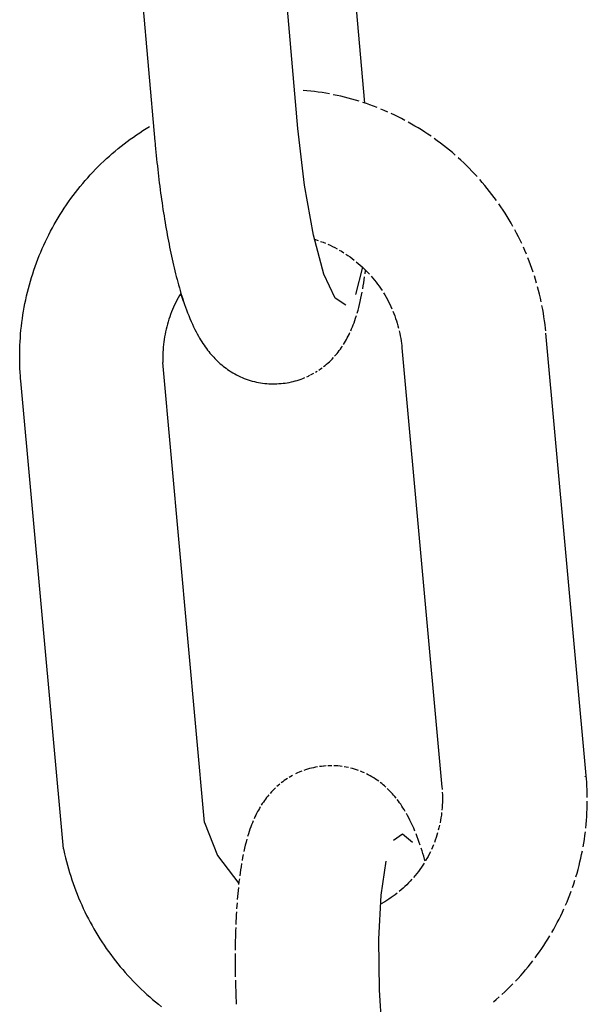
# Model space of a CAD drawing. Extents: x -285 to 5863, y 308 to 3178.
# Tile 135 of 256: x 223.188 to 223.649, y 979.41 to 980.211. Entities that reach past the tile are written whole.
import ezdxf

# ---------------------------------------------------------------- set-up
doc = ezdxf.new("R2010")
doc.units = 0
doc.header["$MEASUREMENT"] = 0
doc.layers.add('SPILL-BUCKET', color=1, linetype='CONTINUOUS')

msp = doc.modelspace()

# ---------------------------------------------------------------- linework, layer by layer
at = {"layer": 'SPILL-BUCKET', "color": 1, "linetype": 'Continuous'}
for p, q in [((223.46859, 980.14325), (223.43805, 980.49203)), ((223.4142, 980.12265), (223.38289, 980.4801)), ((223.26642, 980.4718), (223.29794, 980.11187)), ((223.42151, 980.15326), (223.41843, 980.15354)), ((223.42458, 980.15293), (223.42151, 980.15326)), ((223.42766, 980.15256), (223.42458, 980.15293)), ((223.43072, 980.15215), (223.42766, 980.15256)), ((223.43379, 980.15169), (223.43072, 980.15215)), ((223.43684, 980.15119), (223.43379, 980.15169)), ((223.43989, 980.15064), (223.43684, 980.15119)), ((223.44596, 980.14941), (223.44293, 980.15004)), ((223.44899, 980.14872), (223.44596, 980.14941)), ((223.452, 980.148), (223.44899, 980.14872)), ((223.45501, 980.14723), (223.452, 980.148)), ((223.458, 980.14642), (223.45501, 980.14723)), ((223.46098, 980.14556), (223.458, 980.14642)), ((223.46395, 980.14466), (223.46098, 980.14556)), ((223.46985, 980.14273), (223.46691, 980.14372)), ((223.47278, 980.1417), (223.46985, 980.14273)), ((223.4757, 980.14063), (223.47278, 980.1417)), ((223.47859, 980.13952), (223.4757, 980.14063)), ((223.48435, 980.13717), (223.48148, 980.13837)), ((223.4872, 980.13593), (223.48435, 980.13717)), ((223.49285, 980.13333), (223.49003, 980.13465)), ((223.49564, 980.13197), (223.49285, 980.13333)), ((223.49842, 980.13056), (223.49564, 980.13197)), ((223.50118, 980.12912), (223.49842, 980.13056)), ((223.28553, 980.11908), (223.28814, 980.12078)), ((223.28814, 980.12078), (223.29076, 980.12243)), ((223.29076, 980.12243), (223.29342, 980.12405)), ((223.41952, 980.07644), (223.4142, 980.12265)), ((223.50663, 980.12612), (223.50391, 980.12764)), ((223.50932, 980.12456), (223.50663, 980.12612)), ((223.51199, 980.12296), (223.50932, 980.12456)), ((223.51464, 980.12132), (223.51199, 980.12296)), ((223.51727, 980.11964), (223.51464, 980.12132)), ((223.27536, 980.11193), (223.27786, 980.11377)), ((223.27786, 980.11377), (223.2804, 980.11558)), ((223.2804, 980.11558), (223.28295, 980.11735)), ((223.28295, 980.11735), (223.28553, 980.11908)), ((223.51987, 980.11793), (223.51727, 980.11964)), ((223.52245, 980.11618), (223.51987, 980.11793)), ((223.52752, 980.11256), (223.525, 980.11439)), ((223.26561, 980.10419), (223.26801, 980.10618)), ((223.26801, 980.10618), (223.27043, 980.10813)), ((223.27043, 980.10813), (223.27288, 980.11005)), ((223.27288, 980.11005), (223.27536, 980.11193)), ((223.29794, 980.11187), (223.29807, 980.11038)), ((223.29807, 980.11038), (223.29821, 980.10889)), ((223.29821, 980.10889), (223.29847, 980.10608)), ((223.29847, 980.10608), (223.29874, 980.10327)), ((223.53002, 980.1107), (223.52752, 980.11256)), ((223.5325, 980.1088), (223.53002, 980.1107)), ((223.53495, 980.10687), (223.5325, 980.1088)), ((223.53736, 980.1049), (223.53495, 980.10687)), ((223.53976, 980.10289), (223.53736, 980.1049)), ((223.25631, 980.0959), (223.25859, 980.09803)), ((223.25859, 980.09803), (223.2609, 980.10012)), ((223.2609, 980.10012), (223.26324, 980.10217)), ((223.26324, 980.10217), (223.26561, 980.10419)), ((223.29874, 980.10327), (223.29901, 980.10046)), ((223.29901, 980.10046), (223.2993, 980.09766)), ((223.2993, 980.09766), (223.29959, 980.09486)), ((223.54212, 980.10085), (223.53976, 980.10289)), ((223.54675, 980.09668), (223.54445, 980.09878)), ((223.54903, 980.09454), (223.54675, 980.09668)), ((223.2475, 980.08709), (223.24966, 980.08934)), ((223.24966, 980.08934), (223.25185, 980.09156)), ((223.25185, 980.09156), (223.25406, 980.09375)), ((223.25406, 980.09375), (223.25631, 980.0959)), ((223.29959, 980.09486), (223.29989, 980.09207)), ((223.29989, 980.09207), (223.3002, 980.08929)), ((223.3002, 980.08929), (223.30051, 980.08652)), ((223.55127, 980.09237), (223.54903, 980.09454)), ((223.55348, 980.09016), (223.55127, 980.09237)), ((223.55566, 980.08792), (223.55348, 980.09016)), ((223.24123, 980.08015), (223.24329, 980.08249)), ((223.24329, 980.08249), (223.24538, 980.0848)), ((223.24538, 980.0848), (223.2475, 980.08709)), ((223.30051, 980.08652), (223.30084, 980.08375)), ((223.30084, 980.08375), (223.30117, 980.08099)), ((223.30117, 980.08099), (223.30151, 980.07825)), ((223.55781, 980.08566), (223.55566, 980.08792)), ((223.55993, 980.08336), (223.55781, 980.08566)), ((223.56406, 980.07868), (223.56201, 980.08103)), ((223.23334, 980.07048), (223.23526, 980.07294)), ((223.23526, 980.07294), (223.23722, 980.07537)), ((223.23722, 980.07537), (223.23921, 980.07777)), ((223.23921, 980.07777), (223.24123, 980.08015)), ((223.30151, 980.07825), (223.30185, 980.07551)), ((223.30185, 980.07551), (223.30221, 980.07278)), ((223.30221, 980.07278), (223.30257, 980.07006)), ((223.4268, 980.03569), (223.41952, 980.07644)), ((223.56608, 980.07629), (223.56406, 980.07868)), ((223.56806, 980.07387), (223.56608, 980.07629)), ((223.57001, 980.07143), (223.56806, 980.07387)), ((223.22779, 980.06294), (223.22961, 980.06548)), ((223.22961, 980.06548), (223.23146, 980.06799)), ((223.23146, 980.06799), (223.23334, 980.07048)), ((223.30257, 980.07006), (223.30294, 980.06736)), ((223.30294, 980.06736), (223.30332, 980.06467)), ((223.30332, 980.06467), (223.3037, 980.06198)), ((223.57192, 980.06895), (223.57001, 980.07143)), ((223.5738, 980.06645), (223.57192, 980.06895)), ((223.57564, 980.06393), (223.5738, 980.06645)), ((223.22257, 980.05516), (223.22427, 980.05778)), ((223.22427, 980.05778), (223.22601, 980.06037)), ((223.22601, 980.06037), (223.22779, 980.06294)), ((223.3037, 980.06198), (223.3041, 980.05932)), ((223.3041, 980.05932), (223.30449, 980.05666)), ((223.30449, 980.05666), (223.3049, 980.05402)), ((223.57921, 980.0588), (223.57744, 980.06138)), ((223.58094, 980.05619), (223.57921, 980.0588)), ((223.21768, 980.04716), (223.21927, 980.04985)), ((223.21927, 980.04985), (223.2209, 980.05252)), ((223.2209, 980.05252), (223.22257, 980.05516)), ((223.3049, 980.05402), (223.30532, 980.05139)), ((223.30532, 980.05139), (223.30574, 980.04878)), ((223.30574, 980.04878), (223.30617, 980.04618)), ((223.58264, 980.05357), (223.58094, 980.05619)), ((223.58429, 980.05091), (223.58264, 980.05357)), ((223.58591, 980.04824), (223.58429, 980.05091)), ((223.21314, 980.03896), (223.21462, 980.04172)), ((223.21462, 980.04172), (223.21613, 980.04445)), ((223.21613, 980.04445), (223.21768, 980.04716)), ((223.30617, 980.04618), (223.30661, 980.0436)), ((223.30661, 980.0436), (223.30705, 980.04103)), ((223.30705, 980.04103), (223.30751, 980.03848)), ((223.58749, 980.04554), (223.58591, 980.04824)), ((223.58903, 980.04282), (223.58749, 980.04554)), ((223.20896, 980.03057), (223.21031, 980.03339)), ((223.21031, 980.03339), (223.21171, 980.03618)), ((223.21171, 980.03618), (223.21314, 980.03896)), ((223.30751, 980.03848), (223.30797, 980.03594)), ((223.30797, 980.03594), (223.30844, 980.03343)), ((223.30844, 980.03343), (223.30891, 980.03092)), ((223.43537, 980.0041), (223.4268, 980.03569)), ((223.592, 980.03732), (223.59053, 980.04008)), ((223.59342, 980.03453), (223.592, 980.03732)), ((223.59481, 980.03173), (223.59342, 980.03453)), ((223.20514, 980.02201), (223.20637, 980.02488)), ((223.20637, 980.02488), (223.20764, 980.02773)), ((223.20764, 980.02773), (223.20896, 980.03057)), ((223.30891, 980.03092), (223.3094, 980.02844)), ((223.3094, 980.02844), (223.30989, 980.02596)), ((223.30989, 980.02596), (223.31039, 980.02351)), ((223.42768, 980.03243), (223.43069, 980.03142)), ((223.43265, 980.03073), (223.4346, 980.02999)), ((223.4346, 980.02999), (223.43654, 980.02921)), ((223.43846, 980.02839), (223.44037, 980.02753)), ((223.44037, 980.02753), (223.44225, 980.02664)), ((223.44225, 980.02664), (223.44412, 980.0257)), ((223.44412, 980.0257), (223.44597, 980.02472)), ((223.59615, 980.0289), (223.59481, 980.03173)), ((223.59871, 980.0232), (223.59745, 980.02606)), ((223.20279, 980.01621), (223.20394, 980.01912)), ((223.20394, 980.01912), (223.20514, 980.02201)), ((223.31039, 980.02351), (223.3109, 980.02107)), ((223.3109, 980.02107), (223.31142, 980.01865)), ((223.31142, 980.01865), (223.31195, 980.01624)), ((223.4478, 980.0237), (223.44961, 980.02264)), ((223.44961, 980.02264), (223.45139, 980.02155)), ((223.45315, 980.02042), (223.45489, 980.01925)), ((223.45489, 980.01925), (223.45661, 980.01804)), ((223.45661, 980.01804), (223.4583, 980.0168)), ((223.4583, 980.0168), (223.45997, 980.01552)), ((223.59994, 980.02032), (223.59871, 980.0232)), ((223.60225, 980.01451), (223.60112, 980.01743)), ((223.19959, 980.00739), (223.20062, 980.01035)), ((223.20062, 980.01035), (223.20168, 980.01328)), ((223.20168, 980.01328), (223.20279, 980.01621)), ((223.31195, 980.01624), (223.31248, 980.01386)), ((223.31248, 980.01386), (223.31303, 980.01148)), ((223.31303, 980.01148), (223.31358, 980.00912)), ((223.31358, 980.00912), (223.31415, 980.00677)), ((223.4667, 980.00968), (223.46086, 979.98748)), ((223.46161, 980.01421), (223.46322, 980.01286)), ((223.46322, 980.01286), (223.4648, 980.01149)), ((223.4648, 980.01149), (223.46636, 980.01007)), ((223.46636, 980.01007), (223.46789, 980.00863)), ((223.46789, 980.00863), (223.46938, 980.00715)), ((223.60335, 980.01158), (223.60225, 980.01451)), ((223.60441, 980.00864), (223.60335, 980.01158)), ((223.60542, 980.00569), (223.60441, 980.00864)), ((223.19677, 979.99845), (223.19767, 980.00144)), ((223.19767, 980.00144), (223.19861, 980.00442)), ((223.19861, 980.00442), (223.19959, 980.00739)), ((223.31415, 980.00677), (223.31472, 980.00445)), ((223.31472, 980.00445), (223.31531, 980.00213)), ((223.31531, 980.00213), (223.31591, 979.99984)), ((223.44445, 979.98456), (223.43537, 980.0041)), ((223.46809, 979.99938), (223.46844, 980.00184)), ((223.46877, 980.00425), (223.46908, 980.00669)), ((223.46908, 980.00669), (223.46916, 980.00736)), ((223.46938, 980.00715), (223.47085, 980.00564)), ((223.47085, 980.00564), (223.47229, 980.0041)), ((223.47369, 980.00254), (223.47506, 980.00094)), ((223.47506, 980.00094), (223.4764, 979.99932)), ((223.60732, 979.99973), (223.60639, 980.00271)), ((223.1951, 979.99242), (223.19591, 979.99544)), ((223.19591, 979.99544), (223.19677, 979.99845)), ((223.31591, 979.99984), (223.31652, 979.99754)), ((223.31652, 979.99754), (223.31715, 979.99527)), ((223.31652, 979.99754), (223.31715, 979.99527)), ((223.31715, 979.99527), (223.31779, 979.993)), ((223.31715, 979.99527), (223.31779, 979.993)), ((223.31779, 979.993), (223.31844, 979.99075)), ((223.31779, 979.993), (223.31844, 979.99075)), ((223.46689, 979.99203), (223.46732, 979.99448)), ((223.46732, 979.99448), (223.46772, 979.99696)), ((223.46772, 979.99696), (223.46809, 979.99938)), ((223.4764, 979.99932), (223.47771, 979.99766)), ((223.47771, 979.99766), (223.47898, 979.99599)), ((223.47898, 979.99599), (223.48022, 979.99428)), ((223.48022, 979.99428), (223.48142, 979.99255)), ((223.48142, 979.99255), (223.48258, 979.9908)), ((223.6082, 979.99673), (223.60732, 979.99973)), ((223.60984, 979.9907), (223.60904, 979.99372)), ((223.19293, 979.98329), (223.19361, 979.98634)), ((223.19361, 979.98634), (223.19433, 979.98939)), ((223.19433, 979.98939), (223.1951, 979.99242)), ((223.31677, 979.98479), (223.31578, 979.98293)), ((223.31779, 979.98663), (223.31677, 979.98479)), ((223.31886, 979.98845), (223.31779, 979.98663)), ((223.31844, 979.99075), (223.31912, 979.98848)), ((223.31844, 979.99075), (223.31912, 979.98848)), ((223.31902, 979.98872), (223.31886, 979.98845)), ((223.32126, 979.98176), (223.31912, 979.98848)), ((223.31912, 979.98848), (223.31981, 979.98625)), ((223.31981, 979.98625), (223.32053, 979.98399)), ((223.45321, 979.97885), (223.44445, 979.98456)), ((223.46542, 979.98446), (223.46595, 979.98701)), ((223.46595, 979.98701), (223.46643, 979.9895)), ((223.48372, 979.98902), (223.48481, 979.98722)), ((223.48481, 979.98722), (223.48587, 979.98539)), ((223.48587, 979.98539), (223.48688, 979.98355)), ((223.6106, 979.98767), (223.60984, 979.9907)), ((223.61131, 979.98463), (223.6106, 979.98767)), ((223.61198, 979.98157), (223.61131, 979.98463)), ((223.19114, 979.97408), (223.1917, 979.97716)), ((223.1917, 979.97716), (223.19229, 979.98023)), ((223.19229, 979.98023), (223.19293, 979.98329)), ((223.31306, 979.97724), (223.31223, 979.9753)), ((223.31393, 979.97915), (223.31306, 979.97724)), ((223.31484, 979.98105), (223.31393, 979.97915)), ((223.31578, 979.98293), (223.31484, 979.98105)), ((223.32053, 979.98399), (223.32126, 979.98176)), ((223.32126, 979.98176), (223.32203, 979.97949)), ((223.32126, 979.98176), (223.32203, 979.97949)), ((223.32203, 979.97949), (223.32281, 979.97725)), ((223.32281, 979.97725), (223.32364, 979.97495)), ((223.46303, 979.9747), (223.46365, 979.97699)), ((223.46365, 979.97699), (223.46427, 979.97945)), ((223.46427, 979.97945), (223.46486, 979.98194)), ((223.46486, 979.98194), (223.46542, 979.98446)), ((223.48688, 979.98355), (223.48786, 979.98168)), ((223.48786, 979.98168), (223.48881, 979.9798)), ((223.48881, 979.9798), (223.48971, 979.97789)), ((223.48971, 979.97789), (223.49057, 979.97597)), ((223.61318, 979.97544), (223.6126, 979.97851)), ((223.19018, 979.96791), (223.19064, 979.971)), ((223.19064, 979.971), (223.19114, 979.97408)), ((223.30998, 979.96939), (223.30931, 979.96739)), ((223.31069, 979.97138), (223.30998, 979.96939)), ((223.31144, 979.97334), (223.31069, 979.97138)), ((223.31223, 979.9753), (223.31144, 979.97334)), ((223.32364, 979.97495), (223.32449, 979.97268)), ((223.32449, 979.97268), (223.32541, 979.97035)), ((223.32541, 979.97035), (223.32635, 979.96805)), ((223.46109, 979.96829), (223.46175, 979.97035)), ((223.46238, 979.97242), (223.46303, 979.9747)), ((223.4914, 979.97403), (223.49218, 979.97208)), ((223.49218, 979.97208), (223.49293, 979.97011)), ((223.49293, 979.97011), (223.49363, 979.96812)), ((223.61372, 979.97237), (223.61318, 979.97544)), ((223.61421, 979.96928), (223.61372, 979.97237)), ((223.61466, 979.96619), (223.61421, 979.96928)), ((223.18905, 979.9586), (223.18938, 979.96171)), ((223.18938, 979.96171), (223.18976, 979.96481)), ((223.18976, 979.96481), (223.19018, 979.96791)), ((223.30755, 979.96132), (223.30704, 979.95928)), ((223.30809, 979.96336), (223.30755, 979.96132)), ((223.30868, 979.96538), (223.30809, 979.96336)), ((223.30931, 979.96739), (223.30868, 979.96538)), ((223.32635, 979.96805), (223.32736, 979.96567)), ((223.32736, 979.96567), (223.32841, 979.96331)), ((223.32841, 979.96331), (223.32938, 979.96123)), ((223.32938, 979.96123), (223.33038, 979.95916)), ((223.45782, 979.95957), (223.45847, 979.96115)), ((223.45847, 979.96115), (223.45915, 979.96285)), ((223.45915, 979.96285), (223.45979, 979.96456)), ((223.45979, 979.96456), (223.46046, 979.96642)), ((223.46046, 979.96642), (223.46109, 979.96829)), ((223.49363, 979.96812), (223.49429, 979.96612)), ((223.49429, 979.96612), (223.49492, 979.96411)), ((223.49492, 979.96411), (223.4955, 979.96209)), ((223.4955, 979.96209), (223.49603, 979.96005)), ((223.61506, 979.9631), (223.61466, 979.96619)), ((223.61542, 979.96), (223.61506, 979.9631)), ((223.18853, 979.95237), (223.18877, 979.95549)), ((223.18877, 979.95549), (223.18905, 979.9586)), ((223.30579, 979.95308), (223.30545, 979.951)), ((223.30616, 979.95515), (223.30579, 979.95308)), ((223.30658, 979.95722), (223.30616, 979.95515)), ((223.30704, 979.95928), (223.30658, 979.95722)), ((223.33038, 979.95916), (223.33133, 979.95729)), ((223.33133, 979.95729), (223.33231, 979.95543)), ((223.33231, 979.95543), (223.33324, 979.95375)), ((223.33324, 979.95375), (223.3342, 979.95208)), ((223.4543, 979.95219), (223.45504, 979.95361)), ((223.45504, 979.95361), (223.45574, 979.95501)), ((223.45574, 979.95501), (223.45645, 979.9565)), ((223.45713, 979.95798), (223.45782, 979.95957)), ((223.49653, 979.95801), (223.49698, 979.95595)), ((223.49698, 979.95595), (223.49739, 979.95389)), ((223.49739, 979.95389), (223.49776, 979.95182)), ((223.61562, 979.9581), (223.61542, 979.96)), ((223.64855, 979.59625), (223.6158, 979.95619)), ((223.18808, 979.94301), (223.18818, 979.94613)), ((223.18818, 979.94613), (223.18833, 979.94925)), ((223.18833, 979.94925), (223.18853, 979.95237)), ((223.30471, 979.94473), (223.30455, 979.94263)), ((223.30492, 979.94682), (223.30471, 979.94473)), ((223.30516, 979.94892), (223.30492, 979.94682)), ((223.30545, 979.951), (223.30516, 979.94892)), ((223.3342, 979.95208), (223.33511, 979.95056)), ((223.33511, 979.95056), (223.33606, 979.94903)), ((223.33606, 979.94903), (223.33697, 979.94762)), ((223.33697, 979.94762), (223.33792, 979.94621)), ((223.33792, 979.94621), (223.33884, 979.9449)), ((223.33884, 979.9449), (223.33979, 979.94358)), ((223.44957, 979.94439), (223.45041, 979.94565)), ((223.45123, 979.9469), (223.45203, 979.9482)), ((223.45203, 979.9482), (223.4528, 979.9495)), ((223.4528, 979.9495), (223.45357, 979.95085)), ((223.45357, 979.95085), (223.4543, 979.95219)), ((223.49776, 979.95182), (223.49809, 979.94974)), ((223.49809, 979.94974), (223.49837, 979.94766)), ((223.49837, 979.94766), (223.49857, 979.94594)), ((223.49857, 979.94594), (223.49874, 979.94421)), ((223.188, 979.93676), (223.18801, 979.93989)), ((223.18802, 979.93364), (223.188, 979.93676)), ((223.18801, 979.93989), (223.18808, 979.94301)), ((223.30435, 979.93843), (223.30432, 979.93633)), ((223.30443, 979.94053), (223.30435, 979.93843)), ((223.30455, 979.94263), (223.30443, 979.94053)), ((223.33979, 979.94358), (223.34073, 979.94234)), ((223.34073, 979.94234), (223.34171, 979.9411)), ((223.34171, 979.9411), (223.34267, 979.93991)), ((223.34267, 979.93991), (223.34367, 979.93874)), ((223.34367, 979.93874), (223.34466, 979.93761)), ((223.34466, 979.93761), (223.34569, 979.93649)), ((223.34569, 979.93649), (223.34672, 979.9354)), ((223.44402, 979.93729), (223.44501, 979.93843)), ((223.44501, 979.93843), (223.44597, 979.93958)), ((223.44597, 979.93958), (223.44691, 979.94077)), ((223.44691, 979.94077), (223.44782, 979.94195)), ((223.44782, 979.94195), (223.44871, 979.94317)), ((223.44871, 979.94317), (223.44957, 979.94439)), ((223.49874, 979.94421), (223.53127, 979.58675)), ((223.1881, 979.93052), (223.18802, 979.93364)), ((223.18821, 979.9274), (223.1881, 979.93052)), ((223.30432, 979.93633), (223.30433, 979.93422)), ((223.30433, 979.93422), (223.30439, 979.93212)), ((223.33827, 979.55802), (223.30439, 979.93212)), ((223.34672, 979.9354), (223.34778, 979.93433)), ((223.34778, 979.93433), (223.34885, 979.93329)), ((223.34885, 979.93329), (223.34996, 979.93227)), ((223.34996, 979.93227), (223.35107, 979.93127)), ((223.35107, 979.93127), (223.35222, 979.93029)), ((223.35222, 979.93029), (223.35338, 979.92934)), ((223.35338, 979.92934), (223.35457, 979.92841)), ((223.43508, 979.92886), (223.4363, 979.92984)), ((223.4363, 979.92984), (223.43748, 979.93084)), ((223.43748, 979.93084), (223.43865, 979.93187)), ((223.43865, 979.93187), (223.43978, 979.93291)), ((223.43978, 979.93291), (223.44088, 979.93398)), ((223.44088, 979.93398), (223.44195, 979.93506)), ((223.44195, 979.93506), (223.443, 979.93617)), ((223.18838, 979.92428), (223.18821, 979.9274)), ((223.18858, 979.92117), (223.18838, 979.92428)), ((223.18873, 979.91926), (223.18858, 979.92117)), ((223.35457, 979.92841), (223.35578, 979.9275)), ((223.35578, 979.9275), (223.35702, 979.92662)), ((223.35702, 979.92662), (223.35842, 979.92566)), ((223.35842, 979.92566), (223.35985, 979.92474)), ((223.35985, 979.92474), (223.36131, 979.92386)), ((223.36131, 979.92386), (223.36279, 979.923)), ((223.36279, 979.923), (223.3643, 979.92219)), ((223.3643, 979.92219), (223.36583, 979.92141)), ((223.36583, 979.92141), (223.36738, 979.92068)), ((223.36738, 979.92068), (223.36896, 979.91998)), ((223.42131, 979.92056), (223.42278, 979.92125)), ((223.42278, 979.92125), (223.42338, 979.92154)), ((223.42338, 979.92154), (223.42397, 979.92183)), ((223.42439, 979.92205), (223.42467, 979.92219)), ((223.42496, 979.92234), (223.4272, 979.92356)), ((223.42858, 979.92437), (223.42993, 979.92521)), ((223.43126, 979.92609), (223.43256, 979.92698)), ((223.43256, 979.92698), (223.43383, 979.92791)), ((223.18889, 979.91736), (223.18873, 979.91926)), ((223.22353, 979.53667), (223.18889, 979.91736)), ((223.36896, 979.91998), (223.37055, 979.91933)), ((223.37055, 979.91933), (223.37217, 979.91871)), ((223.37217, 979.91871), (223.37379, 979.91815)), ((223.37379, 979.91815), (223.37543, 979.91762)), ((223.37543, 979.91762), (223.37708, 979.91714)), ((223.37708, 979.91714), (223.37875, 979.9167)), ((223.37875, 979.9167), (223.38043, 979.91632)), ((223.38043, 979.91632), (223.38211, 979.91597)), ((223.38211, 979.91597), (223.3838, 979.91567)), ((223.3838, 979.91567), (223.3855, 979.91542)), ((223.3855, 979.91542), (223.3872, 979.91522)), ((223.3872, 979.91522), (223.3889, 979.91506)), ((223.3889, 979.91506), (223.3906, 979.91495)), ((223.3906, 979.91495), (223.3923, 979.91488)), ((223.3923, 979.91488), (223.394, 979.91486)), ((223.394, 979.91486), (223.3957, 979.91489)), ((223.3957, 979.91489), (223.39714, 979.91495)), ((223.39714, 979.91495), (223.39857, 979.91505)), ((223.39857, 979.91503), (223.40004, 979.91514)), ((223.40004, 979.91515), (223.40029, 979.91517)), ((223.40029, 979.91517), (223.40055, 979.91518)), ((223.40055, 979.91518), (223.40222, 979.91533)), ((223.40222, 979.91533), (223.40389, 979.91555)), ((223.40389, 979.91555), (223.40555, 979.9158)), ((223.40555, 979.9158), (223.40719, 979.91609)), ((223.40719, 979.91609), (223.40883, 979.91642)), ((223.40883, 979.91642), (223.41045, 979.9168)), ((223.41045, 979.9168), (223.41205, 979.91722)), ((223.41205, 979.91722), (223.41364, 979.91768)), ((223.41238, 979.91731), (223.41364, 979.91768)), ((223.41364, 979.91768), (223.41521, 979.91818)), ((223.41364, 979.91768), (223.41521, 979.91818)), ((223.41521, 979.91818), (223.41677, 979.91872)), ((223.41521, 979.91818), (223.41677, 979.91872)), ((223.41677, 979.91872), (223.4183, 979.91929)), ((223.4183, 979.91929), (223.41981, 979.91991)), ((223.42044, 979.60097), (223.41888, 979.60043)), ((223.42201, 979.60147), (223.42044, 979.60097)), ((223.4236, 979.60193), (223.42201, 979.60147)), ((223.4252, 979.60235), (223.4236, 979.60193)), ((223.42683, 979.60273), (223.4252, 979.60235)), ((223.42846, 979.60306), (223.42683, 979.60273)), ((223.4301, 979.60335), (223.42846, 979.60306)), ((223.43343, 979.60382), (223.43176, 979.60361)), ((223.43511, 979.60397), (223.43343, 979.60382)), ((223.43536, 979.60399), (223.43511, 979.60397)), ((223.43561, 979.604), (223.43536, 979.60399)), ((223.43708, 979.60412), (223.43561, 979.60401)), ((223.43995, 979.60427), (223.43851, 979.60421)), ((223.44165, 979.6043), (223.43995, 979.60427)), ((223.44505, 979.60421), (223.44335, 979.60427)), ((223.44675, 979.6041), (223.44505, 979.60421)), ((223.44845, 979.60394), (223.44675, 979.6041)), ((223.45015, 979.60373), (223.44845, 979.60394)), ((223.45354, 979.60318), (223.45185, 979.60348)), ((223.45522, 979.60284), (223.45354, 979.60318)), ((223.45857, 979.60201), (223.4569, 979.60245)), ((223.46022, 979.60153), (223.45857, 979.60201)), ((223.46186, 979.60101), (223.46022, 979.60153)), ((223.46349, 979.60044), (223.46186, 979.60101)), ((223.40439, 979.59307), (223.40309, 979.59217)), ((223.40572, 979.59394), (223.40439, 979.59307)), ((223.40846, 979.59559), (223.40708, 979.59478)), ((223.40985, 979.59636), (223.40846, 979.59559)), ((223.41287, 979.59791), (223.41228, 979.59762)), ((223.41341, 979.59817), (223.41287, 979.59791)), ((223.41584, 979.59924), (223.41341, 979.59817)), ((223.41735, 979.59986), (223.41584, 979.59924)), ((223.46669, 979.59917), (223.4651, 979.59983)), ((223.46827, 979.59848), (223.46669, 979.59917)), ((223.47135, 979.59696), (223.46982, 979.59774)), ((223.47286, 979.59615), (223.47135, 979.59696)), ((223.47434, 979.5953), (223.47286, 979.59615)), ((223.4758, 979.59441), (223.47434, 979.5953)), ((223.47723, 979.59349), (223.4758, 979.59441)), ((223.47863, 979.59254), (223.47723, 979.59349)), ((223.47987, 979.59165), (223.47863, 979.59254)), ((223.64745, 979.59536), (223.6477, 979.59548)), ((223.64835, 979.59588), (223.64855, 979.59625)), ((223.64877, 979.59363), (223.64855, 979.59625)), ((223.64896, 979.591), (223.64877, 979.59363)), ((223.39477, 979.58517), (223.3937, 979.58409)), ((223.39587, 979.58624), (223.39477, 979.58517)), ((223.39817, 979.58831), (223.397, 979.58729)), ((223.39935, 979.58931), (223.39817, 979.58831)), ((223.40182, 979.59124), (223.40057, 979.59029)), ((223.40309, 979.59217), (223.40182, 979.59124)), ((223.48227, 979.58981), (223.48108, 979.59075)), ((223.48343, 979.58886), (223.48227, 979.58981)), ((223.48458, 979.58788), (223.48343, 979.58886)), ((223.48569, 979.58689), (223.48458, 979.58788)), ((223.48787, 979.58482), (223.4868, 979.58586)), ((223.48893, 979.58375), (223.48787, 979.58482)), ((223.53127, 979.58675), (223.53134, 979.58586)), ((223.53134, 979.58586), (223.53141, 979.58497)), ((223.64915, 979.58789), (223.64896, 979.591)), ((223.64929, 979.58477), (223.64915, 979.58789)), ((223.64938, 979.58165), (223.64929, 979.58477)), ((223.38783, 979.5772), (223.38694, 979.57598)), ((223.38874, 979.57839), (223.38783, 979.5772)), ((223.38968, 979.57957), (223.38874, 979.57839)), ((223.39064, 979.58072), (223.38968, 979.57957)), ((223.39265, 979.58298), (223.39163, 979.58186)), ((223.3937, 979.58409), (223.39265, 979.58298)), ((223.48996, 979.58267), (223.48893, 979.58375)), ((223.49099, 979.58154), (223.48996, 979.58267)), ((223.49199, 979.58041), (223.49099, 979.58154)), ((223.49298, 979.57924), (223.49199, 979.58041)), ((223.49395, 979.57805), (223.49298, 979.57924)), ((223.49586, 979.57557), (223.49492, 979.57682)), ((223.53154, 979.58288), (223.53163, 979.58078)), ((223.53163, 979.58078), (223.53168, 979.57868)), ((223.53168, 979.57659), (223.53164, 979.57449)), ((223.53168, 979.57868), (223.53168, 979.57659)), ((223.64943, 979.57853), (223.64938, 979.58165)), ((223.38208, 979.5683), (223.38135, 979.56696)), ((223.38285, 979.56965), (223.38208, 979.5683)), ((223.38362, 979.57095), (223.38285, 979.56965)), ((223.38524, 979.57351), (223.38442, 979.57225)), ((223.38608, 979.57476), (223.38524, 979.57351)), ((223.38694, 979.57598), (223.38608, 979.57476)), ((223.49681, 979.57426), (223.49586, 979.57557)), ((223.49773, 979.57294), (223.49681, 979.57426)), ((223.49868, 979.57153), (223.49773, 979.57294)), ((223.49959, 979.57012), (223.49868, 979.57153)), ((223.50054, 979.5686), (223.49959, 979.57012)), ((223.50145, 979.56707), (223.50054, 979.5686)), ((223.53142, 979.57031), (223.53125, 979.56823)), ((223.53155, 979.5724), (223.53142, 979.57031)), ((223.53164, 979.57449), (223.53155, 979.5724)), ((223.64919, 979.56607), (223.64932, 979.56919)), ((223.64932, 979.56919), (223.6494, 979.5723)), ((223.6494, 979.5723), (223.64944, 979.57542)), ((223.3792, 979.56265), (223.37852, 979.56117)), ((223.37991, 979.56414), (223.3792, 979.56265)), ((223.38061, 979.56555), (223.37991, 979.56414)), ((223.38135, 979.56696), (223.38061, 979.56555)), ((223.50334, 979.56372), (223.50241, 979.5654)), ((223.50432, 979.56186), (223.50334, 979.56372)), ((223.50527, 979.55999), (223.50432, 979.56186)), ((223.53048, 979.562), (223.53013, 979.55994)), ((223.53078, 979.56407), (223.53048, 979.562)), ((223.53104, 979.56615), (223.53078, 979.56407)), ((223.6488, 979.55985), (223.64902, 979.56296)), ((223.64902, 979.56296), (223.64919, 979.56607)), ((223.33827, 979.55802), (223.34869, 979.53135)), ((223.37519, 979.55273), (223.37456, 979.55086)), ((223.37586, 979.55459), (223.37519, 979.55273)), ((223.3765, 979.5563), (223.37586, 979.55459)), ((223.37718, 979.55801), (223.3765, 979.5563)), ((223.37783, 979.55959), (223.37718, 979.55801)), ((223.50627, 979.55793), (223.50527, 979.55999)), ((223.50724, 979.55584), (223.50627, 979.55793)), ((223.50829, 979.55349), (223.50724, 979.55584)), ((223.5093, 979.55111), (223.50829, 979.55349)), ((223.52884, 979.55382), (223.52833, 979.5518)), ((223.52931, 979.55585), (223.52884, 979.55382)), ((223.53013, 979.55994), (223.52974, 979.55789)), ((223.64823, 979.55365), (223.64854, 979.55675)), ((223.64854, 979.55675), (223.6488, 979.55985)), ((223.37262, 979.54446), (223.372, 979.54216)), ((223.3739, 979.5488), (223.37327, 979.54673)), ((223.37456, 979.55086), (223.3739, 979.5488)), ((223.49177, 979.54367), (223.49909, 979.54895)), ((223.49909, 979.54895), (223.50726, 979.54203)), ((223.51116, 979.54647), (223.51024, 979.5488)), ((223.51201, 979.5442), (223.51116, 979.54647)), ((223.51284, 979.54191), (223.51201, 979.5442)), ((223.52653, 979.54582), (223.52585, 979.54385)), ((223.52717, 979.5478), (223.52653, 979.54582)), ((223.52777, 979.5498), (223.52717, 979.5478)), ((223.64657, 979.54132), (223.64705, 979.54439)), ((223.64705, 979.54439), (223.64749, 979.54747)), ((223.64749, 979.54747), (223.64788, 979.55056)), ((223.22363, 979.53667), (223.22452, 979.53254)), ((223.37079, 979.53722), (223.37024, 979.53469)), ((223.37138, 979.5397), (223.37079, 979.53722)), ((223.372, 979.54216), (223.37138, 979.5397)), ((223.51362, 979.53967), (223.51284, 979.54191)), ((223.51512, 979.53517), (223.51439, 979.5374)), ((223.52356, 979.53806), (223.52272, 979.53616)), ((223.52436, 979.53997), (223.52356, 979.53806)), ((223.52585, 979.54385), (223.52513, 979.5419)), ((223.64604, 979.53825), (223.64657, 979.54132)), ((223.22452, 979.53254), (223.22523, 979.5295)), ((223.22523, 979.5295), (223.22599, 979.52647)), ((223.34869, 979.53135), (223.36612, 979.50866)), ((223.36922, 979.52965), (223.36876, 979.52712)), ((223.3697, 979.53214), (223.36922, 979.52965)), ((223.51584, 979.53291), (223.51512, 979.53517)), ((223.51653, 979.53067), (223.51584, 979.53291)), ((223.51721, 979.5284), (223.51653, 979.53067)), ((223.51771, 979.52669), (223.51721, 979.5284)), ((223.51895, 979.52877), (223.51791, 979.52698)), ((223.51995, 979.53058), (223.51895, 979.52877)), ((223.52091, 979.53242), (223.51995, 979.53058)), ((223.52183, 979.53428), (223.52091, 979.53242)), ((223.64349, 979.52609), (223.64419, 979.52911)), ((223.64419, 979.52911), (223.64485, 979.53215)), ((223.64485, 979.53215), (223.64547, 979.5352)), ((223.22599, 979.52647), (223.22679, 979.52345)), ((223.22679, 979.52345), (223.22763, 979.52044)), ((223.22763, 979.52044), (223.22851, 979.51744)), ((223.36793, 979.52219), (223.36756, 979.51977)), ((223.36833, 979.52467), (223.36793, 979.52219)), ((223.48182, 979.49903), (223.48586, 979.52659)), ((223.51457, 979.52174), (223.51338, 979.52004)), ((223.51572, 979.52346), (223.51457, 979.52174)), ((223.51683, 979.52521), (223.51572, 979.52346)), ((223.64196, 979.52006), (223.64274, 979.52307)), ((223.64274, 979.52307), (223.64349, 979.52609)), ((223.22851, 979.51744), (223.22944, 979.51445)), ((223.22944, 979.51445), (223.23041, 979.51148)), ((223.36657, 979.51247), (223.36628, 979.51006)), ((223.36721, 979.51732), (223.36688, 979.51491)), ((223.36756, 979.51977), (223.36721, 979.51732)), ((223.50961, 979.51512), (223.50828, 979.51354)), ((223.5109, 979.51674), (223.50961, 979.51512)), ((223.51216, 979.51838), (223.5109, 979.51674)), ((223.51338, 979.52004), (223.51216, 979.51838)), ((223.64025, 979.51409), (223.64112, 979.51707)), ((223.64112, 979.51707), (223.64196, 979.52006)), ((223.23041, 979.51148), (223.23143, 979.50852)), ((223.23143, 979.50852), (223.23248, 979.50558)), ((223.23248, 979.50558), (223.23358, 979.50266)), ((223.36575, 979.50521), (223.36551, 979.50276)), ((223.36628, 979.51006), (223.36601, 979.50762)), ((223.49964, 979.50467), (223.49809, 979.50331)), ((223.50116, 979.50607), (223.49964, 979.50467)), ((223.50265, 979.5075), (223.50116, 979.50607)), ((223.5041, 979.50896), (223.50265, 979.5075)), ((223.50553, 979.51046), (223.5041, 979.50896)), ((223.50692, 979.51198), (223.50553, 979.51046)), ((223.63737, 979.50524), (223.63837, 979.50818)), ((223.63837, 979.50818), (223.63933, 979.51113)), ((223.23358, 979.50266), (223.23472, 979.49974)), ((223.23472, 979.49974), (223.2359, 979.49685)), ((223.2359, 979.49685), (223.23712, 979.49397)), ((223.36506, 979.49787), (223.36486, 979.49541)), ((223.36528, 979.50033), (223.36506, 979.49787)), ((223.36551, 979.50276), (223.36528, 979.50033)), ((223.47995, 979.46315), (223.48182, 979.49903)), ((223.48993, 979.49702), (223.48822, 979.49587)), ((223.49161, 979.4982), (223.48993, 979.49702)), ((223.49327, 979.49943), (223.49161, 979.4982)), ((223.49491, 979.50069), (223.49327, 979.49943)), ((223.49809, 979.50331), (223.49651, 979.50198)), ((223.63294, 979.49365), (223.63411, 979.49653)), ((223.63411, 979.49653), (223.63523, 979.49941)), ((223.63523, 979.49941), (223.63632, 979.50232)), ((223.23712, 979.49397), (223.23838, 979.49111)), ((223.23838, 979.49111), (223.23968, 979.48826)), ((223.23968, 979.48826), (223.24103, 979.48544)), ((223.3645, 979.49046), (223.36433, 979.48796)), ((223.36467, 979.49294), (223.3645, 979.49046)), ((223.48472, 979.49368), (223.48144, 979.49179)), ((223.48648, 979.49475), (223.48472, 979.49368)), ((223.48822, 979.49587), (223.48648, 979.49475)), ((223.63173, 979.4908), (223.63294, 979.49365)), ((223.24103, 979.48544), (223.24241, 979.48264)), ((223.24241, 979.48264), (223.24383, 979.47985)), ((223.36391, 979.4804), (223.36379, 979.47785)), ((223.36404, 979.48293), (223.36391, 979.4804)), ((223.36418, 979.48546), (223.36404, 979.48293)), ((223.62647, 979.47958), (223.62785, 979.48235)), ((223.62785, 979.48235), (223.62918, 979.48515)), ((223.62918, 979.48515), (223.63047, 979.48796)), ((223.24383, 979.47985), (223.2453, 979.47709)), ((223.2453, 979.47709), (223.2468, 979.47435)), ((223.2468, 979.47435), (223.24834, 979.47163)), ((223.36358, 979.47272), (223.36349, 979.47014)), ((223.36379, 979.47785), (223.36368, 979.4753)), ((223.62212, 979.47137), (223.62361, 979.47409)), ((223.62361, 979.47409), (223.62506, 979.47682)), ((223.62506, 979.47682), (223.62647, 979.47958)), ((223.24834, 979.47163), (223.24992, 979.46893)), ((223.24992, 979.46893), (223.25154, 979.46625)), ((223.25154, 979.46625), (223.2532, 979.4636)), ((223.36335, 979.46493), (223.36329, 979.4623)), ((223.36341, 979.46753), (223.36335, 979.46493)), ((223.36349, 979.47014), (223.36341, 979.46753)), ((223.61741, 979.46338), (223.61902, 979.46602)), ((223.62059, 979.46868), (223.62212, 979.47137)), ((223.2532, 979.4636), (223.25489, 979.46097)), ((223.25489, 979.46097), (223.25662, 979.45837)), ((223.25662, 979.45837), (223.25839, 979.45579)), ((223.3632, 979.457), (223.36318, 979.45435)), ((223.36324, 979.45966), (223.3632, 979.457)), ((223.36329, 979.4623), (223.36324, 979.45966)), ((223.48042, 979.4217), (223.47995, 979.46315)), ((223.61236, 979.45559), (223.61408, 979.45816)), ((223.61408, 979.45816), (223.61576, 979.46076)), ((223.61576, 979.46076), (223.61741, 979.46338)), ((223.25839, 979.45579), (223.2602, 979.45324)), ((223.2602, 979.45324), (223.26204, 979.45071)), ((223.26204, 979.45071), (223.26391, 979.44821)), ((223.26391, 979.44821), (223.26583, 979.44574)), ((223.36316, 979.45166), (223.36315, 979.44898)), ((223.36315, 979.44898), (223.36315, 979.44628)), ((223.60698, 979.44804), (223.60881, 979.45053)), ((223.60881, 979.45053), (223.6106, 979.45305)), ((223.6106, 979.45305), (223.61236, 979.45559)), ((223.26583, 979.44574), (223.26777, 979.4433)), ((223.26777, 979.4433), (223.26975, 979.44088)), ((223.26975, 979.44088), (223.27177, 979.43849)), ((223.36315, 979.44628), (223.36316, 979.44357)), ((223.36316, 979.44357), (223.36318, 979.44085)), ((223.36318, 979.44085), (223.36321, 979.43812)), ((223.59931, 979.43836), (223.60128, 979.44074)), ((223.60128, 979.44074), (223.60321, 979.44315)), ((223.60321, 979.44315), (223.60511, 979.44558)), ((223.27177, 979.43849), (223.27382, 979.43614)), ((223.27382, 979.43614), (223.2759, 979.43381)), ((223.2759, 979.43381), (223.27802, 979.43151)), ((223.36321, 979.43812), (223.36325, 979.43537)), ((223.36325, 979.43537), (223.3633, 979.43263)), ((223.59319, 979.43141), (223.59527, 979.4337)), ((223.59527, 979.4337), (223.5973, 979.43601)), ((223.5973, 979.43601), (223.59931, 979.43836)), ((223.27802, 979.43151), (223.28017, 979.42924)), ((223.28017, 979.42924), (223.28235, 979.42701)), ((223.28235, 979.42701), (223.28456, 979.4248)), ((223.28456, 979.4248), (223.2868, 979.42263)), ((223.36335, 979.42987), (223.36342, 979.4271)), ((223.36342, 979.4271), (223.36349, 979.42432)), ((223.36349, 979.42432), (223.36358, 979.42154)), ((223.58458, 979.42257), (223.58678, 979.42473)), ((223.58678, 979.42473), (223.58895, 979.42692)), ((223.59109, 979.42915), (223.59319, 979.43141)), ((223.2868, 979.42263), (223.28908, 979.42049)), ((223.28908, 979.42049), (223.29138, 979.41838)), ((223.29138, 979.41838), (223.29371, 979.41631)), ((223.29371, 979.41631), (223.29608, 979.41428)), ((223.36358, 979.42154), (223.36367, 979.41875)), ((223.36367, 979.41875), (223.36377, 979.41595)), ((223.48317, 979.37792), (223.48042, 979.4217)), ((223.57548, 979.41425), (223.5778, 979.41628)), ((223.58009, 979.41834), (223.58235, 979.42044)), ((223.58235, 979.42044), (223.58458, 979.42257)), ((223.29608, 979.41428), (223.29847, 979.41227)), ((223.29847, 979.41227), (223.30089, 979.4103)), ((223.30089, 979.4103), (223.30333, 979.40837)), ((223.36377, 979.41595), (223.36389, 979.41315)), ((223.36389, 979.41315), (223.36401, 979.41034)), ((223.57313, 979.41225), (223.57548, 979.41425))]:
    msp.add_line(p, q, dxfattribs=at)

doc.saveas('drawing.dxf')
